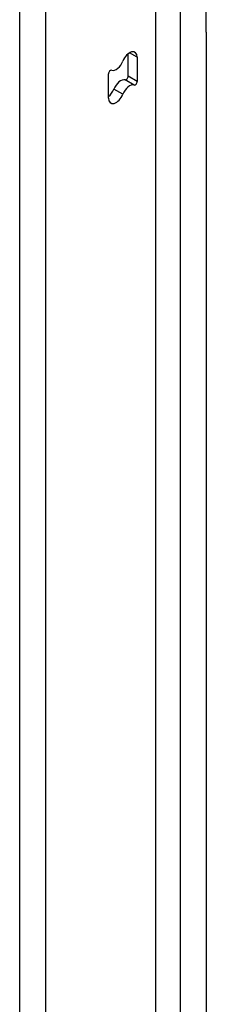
# Model space of a CAD drawing. Header units: inches. Extents: x 14 to 324, y 28 to 153.
# Tile 76 of 91: x 317.62 to 318.62, y 118.15 to 123.44. Entities that reach past the tile are written whole.
import ezdxf

# ---------------------------------------------------------------- set-up
doc = ezdxf.new("R2010")
doc.units = ezdxf.units.IN
doc.header["$MEASUREMENT"] = 0
doc.layers.add('Visible Edges(ANSI)', color=7, linetype='Continuous', lineweight=25)
doc.layers.add('Visible Tangent Edges(ANSI)', color=7, linetype='Continuous', lineweight=25)

msp = doc.modelspace()

# ---------------------------------------------------------------- linework, layer by layer
at = {"layer": 'Visible Edges(ANSI)'}
for p, q in [((318.3474, 106.2212), (318.3474, 123.86)), ((318.1996, 123.1321), (318.1996, 123.2533)), ((318.2477, 123.234), (318.2477, 123.1043)), ((318.0936, 123.0147), (318.0936, 123.1443))]:
    msp.add_line(p, q, dxfattribs=at)
for centre, major_axis, start_param, end_param in [((318.2064, 123.2101), (0.0292, 0.0506), 5.497787, 8.115781), ((318.1349, 123.2165), (-0.0292, -0.0506), 0.152663, 1.832596), ((318.1042, 123.1505), (0.0075, 0.013), 0.152663, 2.356194), ((318.1583, 123.0599), (0.0292, 0.0506), 0.152663, 1.832596), ((318.189, 123.126), (-0.0075, -0.013), 0.152663, 2.356194), ((318.0868, 123.0663), (0.0292, 0.0506), 4.091863, 4.974188), ((318.2064, 123.0321), (0.0292, 0.0506), 0.152663, 1.832596), ((318.2371, 123.0982), (-0.0075, -0.013), 0.152663, 2.356194), ((318.1349, 123.0385), (-0.0292, -0.0506), 5.497787, 8.115781)]:
    msp.add_ellipse(centre, major_axis=major_axis, ratio=0.57735, start_param=start_param, end_param=end_param, dxfattribs=at)
at = {"layer": 'Visible Tangent Edges(ANSI)'}
for p, q in [((318.4782, 124.0016), (318.4782, 106.2003)), ((318.6182, 123.3688), (318.6182, 124.0016)), ((317.617, 105.7848), (317.617, 123.5191)), ((317.757, 105.7848), (317.757, 123.5191)), ((318.6182, 123.3688), (318.6182, 106.8331)), ((318.2477, 123.234), (318.2064, 123.2578)), ((318.2308, 123.0847), (318.1827, 123.1125)), ((318.2477, 123.1043), (318.1996, 123.1321)), ((318.1706, 123.0353), (318.1225, 123.0631))]:
    msp.add_line(p, q, dxfattribs=at)

doc.saveas('drawing.dxf')
